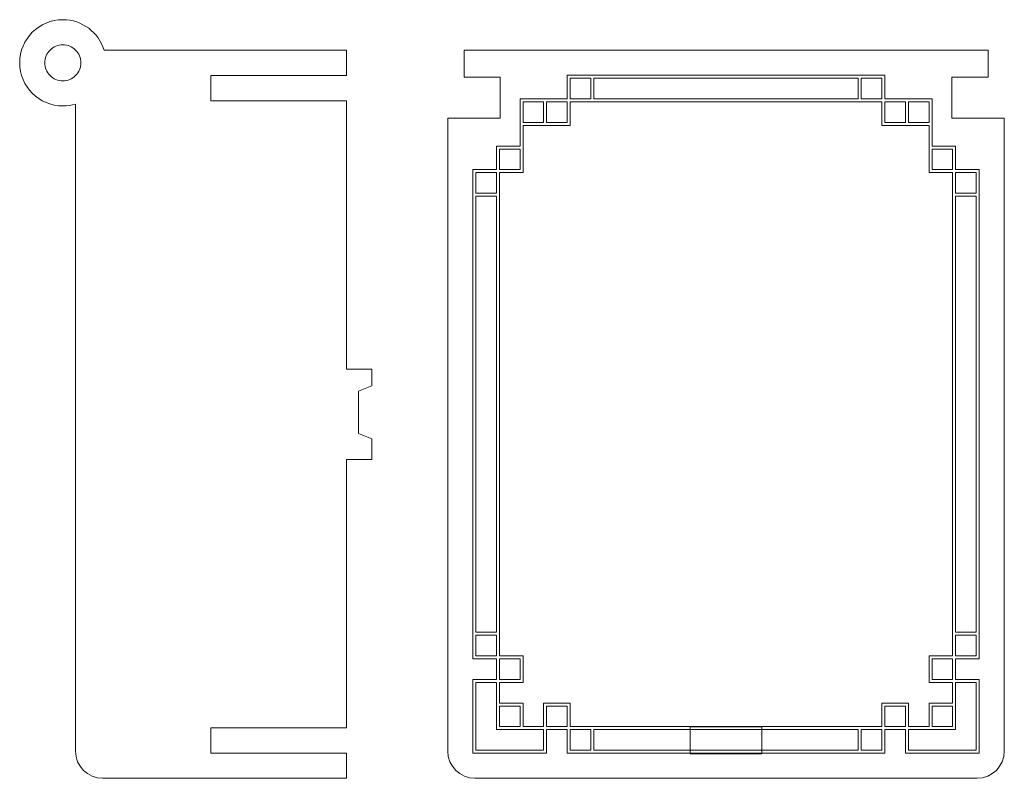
# Model space of a CAD drawing. Header units: millimetres. Extents: x -621 to 597, y -408 to 449.
# Tile 6 of 18: x -49 to 60, y -83 to 1. Entities that reach past the tile are written whole.
import ezdxf

# ---------------------------------------------------------------- set-up
doc = ezdxf.new("R2010")
doc.units = ezdxf.units.MM
doc.header["$MEASUREMENT"] = 0
doc.layers.add('Layer 1', color=7, linetype='Continuous')

msp = doc.modelspace()

# ---------------------------------------------------------------- linework, layer by layer
at = {"layer": 'Layer 1', "color": 250, "lineweight": 20}
for points, knots in [([(-39.9031, -2.8145), (-39.9031, -2.8145), (-36.2927, -2.8145), (-36.2927, -2.8145), (-36.2927, -2.8145), (-36.2927, -2.8145), (-13.0672, -2.8145), (-13.0672, -2.8145), (-13.0672, -2.8145), (-13.0672, -2.8145), (-13.0672, -5.6145), (-13.0672, -5.6145), (-13.0672, -5.6145), (-13.0672, -5.6145), (-28.0672, -5.6145), (-28.0672, -5.6145), (-28.0672, -5.6145), (-28.0672, -5.6145), (-28.0672, -8.4145), (-28.0672, -8.4145), (-28.0672, -8.4145), (-28.0672, -8.4145), (-13.0672, -8.4145), (-13.0672, -8.4145), (-13.0672, -8.4145), (-13.0672, -8.4145), (-13.0672, -38.1144), (-13.0672, -38.1144), (-13.0672, -38.1144), (-13.0672, -38.1144), (-10.2672, -38.1144), (-10.2672, -38.1144), (-10.2672, -38.1144), (-10.2672, -38.1144), (-10.2672, -39.9545), (-10.2672, -39.9545), (-10.2672, -39.9545), (-10.2672, -39.9545), (-11.7231, -40.5587), (-11.7231, -40.5587), (-11.7231, -40.5587), (-11.7231, -40.5587), (-11.7231, -45.247), (-11.7231, -45.247), (-11.7231, -45.247), (-11.7231, -45.247), (-10.2672, -45.8512), (-10.2672, -45.8512), (-10.2672, -45.8512), (-10.2672, -45.8512), (-10.2672, -48.1144), (-10.2672, -48.1144), (-10.2672, -48.1144), (-10.2672, -48.1144), (-13.0672, -48.1144), (-13.0672, -48.1144), (-13.0672, -48.1144), (-13.0672, -48.1144), (-13.0672, -77.8145), (-13.0672, -77.8145), (-13.0672, -77.8145), (-13.0672, -77.8145), (-28.0672, -77.8145), (-28.0672, -77.8145), (-28.0672, -77.8145), (-28.0672, -77.8145), (-28.0672, -80.6145), (-28.0672, -80.6145), (-28.0672, -80.6145), (-28.0672, -80.6145), (-13.0672, -80.6145), (-13.0672, -80.6145), (-13.0672, -80.6145), (-13.0672, -80.6145), (-13.0672, -83.4145), (-13.0672, -83.4145), (-13.0672, -83.4145), (-13.0672, -83.4145), (-40.0672, -83.4145), (-40.0672, -83.4145), (-40.0672, -83.4145), (-41.717, -83.4145), (-43.0672, -82.0644), (-43.0672, -80.4145), (-43.0672, -80.4145), (-43.0672, -80.4145), (-43.0672, -15.82), (-43.0672, -15.82), (-43.0672, -15.82), (-43.0672, -15.82), (-43.0672, -12.9636), (-43.0672, -12.9636), (-43.0672, -12.9636), (-43.0672, -12.9636), (-43.0672, -8.7785), (-43.0672, -8.7785), (-43.0672, -8.7785), (-43.51, -8.9141), (-43.98, -8.9874), (-44.4672, -8.9873), (-44.4672, -8.9873), (-47.1032, -8.9873), (-49.2401, -6.8506), (-49.2401, -4.2145), (-49.2401, -4.2145), (-49.2401, -1.5784), (-47.1032, 0.5583), (-44.4672, 0.5584), (-44.4672, 0.5584), (-42.3183, 0.5584), (-40.5014, -0.8617), (-39.9031, -2.8145)], [0, 0, 0, 0, 0.03448276, 0.03448276, 0.03448276, 0.03448276, 0.06896552, 0.06896552, 0.06896552, 0.06896552, 0.10344828, 0.10344828, 0.10344828, 0.10344828, 0.13793103, 0.13793103, 0.13793103, 0.13793103, 0.17241379, 0.17241379, 0.17241379, 0.17241379, 0.20689655, 0.20689655, 0.20689655, 0.20689655, 0.24137931, 0.24137931, 0.24137931, 0.24137931, 0.27586207, 0.27586207, 0.27586207, 0.27586207, 0.31034483, 0.31034483, 0.31034483, 0.31034483, 0.34482759, 0.34482759, 0.34482759, 0.34482759, 0.37931034, 0.37931034, 0.37931034, 0.37931034, 0.4137931, 0.4137931, 0.4137931, 0.4137931, 0.44827586, 0.44827586, 0.44827586, 0.44827586, 0.48275862, 0.48275862, 0.48275862, 0.48275862, 0.51724138, 0.51724138, 0.51724138, 0.51724138, 0.55172414, 0.55172414, 0.55172414, 0.55172414, 0.5862069, 0.5862069, 0.5862069, 0.5862069, 0.62068966, 0.62068966, 0.62068966, 0.62068966, 0.65517241, 0.65517241, 0.65517241, 0.65517241, 0.68965517, 0.68965517, 0.68965517, 0.68965517, 0.72413793, 0.72413793, 0.72413793, 0.72413793, 0.75862069, 0.75862069, 0.75862069, 0.75862069, 0.79310345, 0.79310345, 0.79310345, 0.79310345, 0.82758621, 0.82758621, 0.82758621, 0.82758621, 0.86206897, 0.86206897, 0.86206897, 0.86206897, 0.89655172, 0.89655172, 0.89655172, 0.89655172, 0.93103448, 0.93103448, 0.93103448, 0.93103448, 1, 1, 1, 1]), ([(-44.4672, -6.2145), (-44.9976, -6.2145), (-45.5064, -6.0038), (-45.8814, -5.6286), (-45.8814, -5.6286), (-46.2565, -5.2536), (-46.4672, -4.7449), (-46.4672, -4.2145), (-46.4672, -4.2145), (-46.4672, -3.6842), (-46.2565, -3.1754), (-45.8814, -2.8002), (-45.8814, -2.8002), (-45.5064, -2.4254), (-44.9976, -2.2145), (-44.4672, -2.2145), (-44.4672, -2.2145), (-43.9368, -2.2146), (-43.4281, -2.4251), (-43.053, -2.8002), (-43.053, -2.8002), (-42.6779, -3.1755), (-42.4672, -3.6841), (-42.4672, -4.2145), (-42.4672, -4.2145), (-42.4672, -4.7449), (-42.6779, -5.2536), (-43.053, -5.6286), (-43.053, -5.6286), (-43.4281, -6.0038), (-43.9368, -6.2145), (-44.4672, -6.2145)], [0, 0, 0, 0, 0.11111111, 0.11111111, 0.11111111, 0.11111111, 0.22222222, 0.22222222, 0.22222222, 0.22222222, 0.33333333, 0.33333333, 0.33333333, 0.33333333, 0.44444444, 0.44444444, 0.44444444, 0.44444444, 0.55555556, 0.55555556, 0.55555556, 0.55555556, 0.66666667, 0.66666667, 0.66666667, 0.66666667, 0.77777778, 0.77777778, 0.77777778, 0.77777778, 1, 1, 1, 1]), ([(6.5981, -2.8145), (6.5981, -2.8145), (15.4132, -2.8145), (15.4132, -2.8145), (15.4132, -2.8145), (15.4132, -2.8145), (42.4627, -2.8145), (42.4627, -2.8145), (42.4627, -2.8145), (42.4627, -2.8145), (49.5489, -2.8145), (49.5489, -2.8145), (49.5489, -2.8145), (49.5489, -2.8145), (52.4785, -2.8145), (52.4785, -2.8145), (52.4785, -2.8145), (52.4785, -2.8145), (57.9379, -2.8145), (57.9379, -2.8145), (57.9379, -2.8145), (57.9379, -2.8145), (57.9379, -5.8145), (57.9379, -5.8145), (57.9379, -5.8145), (57.9379, -5.8145), (53.9379, -5.8145), (53.9379, -5.8145), (53.9379, -5.8145), (53.9379, -5.8145), (53.9379, -10.3531), (53.9379, -10.3531), (53.9379, -10.3531), (53.9379, -10.3531), (59.7379, -10.3531), (59.7379, -10.3531), (59.7379, -10.3531), (59.7379, -10.3531), (59.7379, -10.4979), (59.7379, -10.4979), (59.7379, -10.4979), (59.7379, -10.4979), (59.7379, -14.2769), (59.7379, -14.2769), (59.7379, -14.2769), (59.7379, -14.2769), (59.7379, -19.3068), (59.7379, -19.3068), (59.7379, -19.3068), (59.7379, -19.3068), (59.7379, -80.4145), (59.7379, -80.4145), (59.7379, -80.4145), (59.7379, -82.0644), (58.3878, -83.4145), (56.7379, -83.4145), (56.7379, -83.4145), (56.7379, -83.4145), (1.138, -83.4145), (1.138, -83.4145), (1.138, -83.4145), (-0.5119, -83.4145), (-1.862, -82.0644), (-1.862, -80.4145), (-1.862, -80.4145), (-1.862, -80.4145), (-1.862, -19.3068), (-1.862, -19.3068), (-1.862, -19.3068), (-1.862, -19.3068), (-1.862, -18.1813), (-1.862, -18.1813), (-1.862, -18.1813), (-1.862, -18.1813), (-1.862, -12.6012), (-1.862, -12.6012), (-1.862, -12.6012), (-1.862, -12.6012), (-1.862, -10.4979), (-1.862, -10.4979), (-1.862, -10.4979), (-1.862, -10.4979), (-1.862, -10.3531), (-1.862, -10.3531), (-1.862, -10.3531), (-1.862, -10.3531), (3.938, -10.3531), (3.938, -10.3531), (3.938, -10.3531), (3.938, -10.3531), (3.938, -5.8145), (3.938, -5.8145), (3.938, -5.8145), (3.938, -5.8145), (-0.062, -5.8145), (-0.062, -5.8145), (-0.062, -5.8145), (-0.062, -5.8145), (-0.062, -2.8145), (-0.062, -2.8145), (-0.062, -2.8145), (-0.062, -2.8145), (5.3974, -2.8145), (5.3974, -2.8145), (5.3974, -2.8145), (5.3974, -2.8145), (6.5981, -2.8145), (6.5981, -2.8145)], [0, 0, 0, 0, 0.03571429, 0.03571429, 0.03571429, 0.03571429, 0.07142857, 0.07142857, 0.07142857, 0.07142857, 0.10714286, 0.10714286, 0.10714286, 0.10714286, 0.14285714, 0.14285714, 0.14285714, 0.14285714, 0.17857143, 0.17857143, 0.17857143, 0.17857143, 0.21428571, 0.21428571, 0.21428571, 0.21428571, 0.25, 0.25, 0.25, 0.25, 0.28571429, 0.28571429, 0.28571429, 0.28571429, 0.32142857, 0.32142857, 0.32142857, 0.32142857, 0.35714286, 0.35714286, 0.35714286, 0.35714286, 0.39285714, 0.39285714, 0.39285714, 0.39285714, 0.42857143, 0.42857143, 0.42857143, 0.42857143, 0.46428571, 0.46428571, 0.46428571, 0.46428571, 0.5, 0.5, 0.5, 0.5, 0.53571429, 0.53571429, 0.53571429, 0.53571429, 0.57142857, 0.57142857, 0.57142857, 0.57142857, 0.60714286, 0.60714286, 0.60714286, 0.60714286, 0.64285714, 0.64285714, 0.64285714, 0.64285714, 0.67857143, 0.67857143, 0.67857143, 0.67857143, 0.71428571, 0.71428571, 0.71428571, 0.71428571, 0.75, 0.75, 0.75, 0.75, 0.78571429, 0.78571429, 0.78571429, 0.78571429, 0.82142857, 0.82142857, 0.82142857, 0.82142857, 0.85714286, 0.85714286, 0.85714286, 0.85714286, 0.89285714, 0.89285714, 0.89285714, 0.89285714, 0.92857143, 0.92857143, 0.92857143, 0.92857143, 1, 1, 1, 1])]:
    msp.add_open_spline(points, degree=3, knots=knots, dxfattribs=at)
at = {"layer": 'Layer 1', "color": 140, "lineweight": 9}
for points, knots in [([(11.3611, -5.5958), (11.3611, -5.5958), (11.3611, -8.2065), (11.3611, -8.2065), (11.3611, -8.2065), (11.3611, -8.2065), (6.1399, -8.2065), (6.1399, -8.2065), (6.1399, -8.2065), (6.1399, -8.2065), (6.1399, -10.5941), (6.1399, -10.5941), (6.1399, -10.5941), (6.1399, -10.5941), (6.1399, -10.8167), (6.1399, -10.8167), (6.1399, -10.8167), (6.1399, -10.8167), (6.1399, -11.1456), (6.1399, -11.1456), (6.1399, -11.1456), (6.1399, -11.1456), (6.1399, -13.4277), (6.1399, -13.4277), (6.1399, -13.4277), (6.1399, -13.4277), (3.8581, -13.4277), (3.8581, -13.4277), (3.8581, -13.4277), (3.8581, -13.4277), (3.5293, -13.4277), (3.5293, -13.4277), (3.5293, -13.4277), (3.5293, -13.4277), (3.5293, -16.0382), (3.5293, -16.0382), (3.5293, -16.0382), (3.5293, -16.0382), (0.9187, -16.0382), (0.9187, -16.0382), (0.9187, -16.0382), (0.9187, -16.0382), (0.9187, -70.1912), (0.9187, -70.1912), (0.9187, -70.1912), (0.9187, -70.1912), (3.5293, -70.1912), (3.5293, -70.1912), (3.5293, -70.1912), (3.5293, -70.1912), (3.5293, -72.4734), (3.5293, -72.4734), (3.5293, -72.4734), (3.5293, -72.4734), (0.9187, -72.4734), (0.9187, -72.4734), (0.9187, -72.4734), (0.9187, -72.4734), (0.9187, -80.6336), (0.9187, -80.6336), (0.9187, -80.6336), (0.9187, -80.6336), (9.079, -80.6336), (9.079, -80.6336), (9.079, -80.6336), (9.079, -80.6336), (9.079, -78.0231), (9.079, -78.0231), (9.079, -78.0231), (9.079, -78.0231), (11.3611, -78.0231), (11.3611, -78.0231), (11.3611, -78.0231), (11.3611, -78.0231), (11.3611, -80.6336), (11.3611, -80.6336), (11.3611, -80.6336), (11.3611, -80.6336), (46.5147, -80.6336), (46.5147, -80.6336), (46.5147, -80.6336), (46.5147, -80.6336), (46.5147, -78.0231), (46.5147, -78.0231), (46.5147, -78.0231), (46.5147, -78.0231), (48.7969, -78.0231), (48.7969, -78.0231), (48.7969, -78.0231), (48.7969, -78.0231), (48.7969, -80.6336), (48.7969, -80.6336), (48.7969, -80.6336), (48.7969, -80.6336), (56.9571, -80.6336), (56.9571, -80.6336), (56.9571, -80.6336), (56.9571, -80.6336), (56.9571, -72.4734), (56.9571, -72.4734), (56.9571, -72.4734), (56.9571, -72.4734), (54.3465, -72.4734), (54.3465, -72.4734), (54.3465, -72.4734), (54.3465, -72.4734), (54.3465, -70.1912), (54.3465, -70.1912), (54.3465, -70.1912), (54.3465, -70.1912), (56.9571, -70.1912), (56.9571, -70.1912), (56.9571, -70.1912), (56.9571, -70.1912), (56.9571, -16.0382), (56.9571, -16.0382), (56.9571, -16.0382), (56.9571, -16.0382), (54.3465, -16.0382), (54.3465, -16.0382), (54.3465, -16.0382), (54.3465, -16.0382), (54.3465, -13.4277), (54.3465, -13.4277), (54.3465, -13.4277), (54.3465, -13.4277), (54.0177, -13.4277), (54.0177, -13.4277), (54.0177, -13.4277), (54.0177, -13.4277), (51.7359, -13.4277), (51.7359, -13.4277), (51.7359, -13.4277), (51.7359, -13.4277), (51.7359, -11.1456), (51.7359, -11.1456), (51.7359, -11.1456), (51.7359, -11.1456), (51.7359, -10.8167), (51.7359, -10.8167), (51.7359, -10.8167), (51.7359, -10.8167), (51.7359, -10.5941), (51.7359, -10.5941), (51.7359, -10.5941), (51.7359, -10.5941), (51.7359, -8.2065), (51.7359, -8.2065), (51.7359, -8.2065), (51.7359, -8.2065), (46.5147, -8.2065), (46.5147, -8.2065), (46.5147, -8.2065), (46.5147, -8.2065), (46.5147, -5.5958), (46.5147, -5.5958), (46.5147, -5.5958), (46.5147, -5.5958), (11.3611, -5.5958), (11.3611, -5.5958)], [0, 0, 0, 0, 0.02439024, 0.02439024, 0.02439024, 0.02439024, 0.04878049, 0.04878049, 0.04878049, 0.04878049, 0.07317073, 0.07317073, 0.07317073, 0.07317073, 0.09756098, 0.09756098, 0.09756098, 0.09756098, 0.12195122, 0.12195122, 0.12195122, 0.12195122, 0.14634146, 0.14634146, 0.14634146, 0.14634146, 0.17073171, 0.17073171, 0.17073171, 0.17073171, 0.19512195, 0.19512195, 0.19512195, 0.19512195, 0.2195122, 0.2195122, 0.2195122, 0.2195122, 0.24390244, 0.24390244, 0.24390244, 0.24390244, 0.26829268, 0.26829268, 0.26829268, 0.26829268, 0.29268293, 0.29268293, 0.29268293, 0.29268293, 0.31707317, 0.31707317, 0.31707317, 0.31707317, 0.34146341, 0.34146341, 0.34146341, 0.34146341, 0.36585366, 0.36585366, 0.36585366, 0.36585366, 0.3902439, 0.3902439, 0.3902439, 0.3902439, 0.41463415, 0.41463415, 0.41463415, 0.41463415, 0.43902439, 0.43902439, 0.43902439, 0.43902439, 0.46341463, 0.46341463, 0.46341463, 0.46341463, 0.48780488, 0.48780488, 0.48780488, 0.48780488, 0.51219512, 0.51219512, 0.51219512, 0.51219512, 0.53658537, 0.53658537, 0.53658537, 0.53658537, 0.56097561, 0.56097561, 0.56097561, 0.56097561, 0.58536585, 0.58536585, 0.58536585, 0.58536585, 0.6097561, 0.6097561, 0.6097561, 0.6097561, 0.63414634, 0.63414634, 0.63414634, 0.63414634, 0.65853659, 0.65853659, 0.65853659, 0.65853659, 0.68292683, 0.68292683, 0.68292683, 0.68292683, 0.70731707, 0.70731707, 0.70731707, 0.70731707, 0.73170732, 0.73170732, 0.73170732, 0.73170732, 0.75609756, 0.75609756, 0.75609756, 0.75609756, 0.7804878, 0.7804878, 0.7804878, 0.7804878, 0.80487805, 0.80487805, 0.80487805, 0.80487805, 0.82926829, 0.82926829, 0.82926829, 0.82926829, 0.85365854, 0.85365854, 0.85365854, 0.85365854, 0.87804878, 0.87804878, 0.87804878, 0.87804878, 0.90243902, 0.90243902, 0.90243902, 0.90243902, 0.92682927, 0.92682927, 0.92682927, 0.92682927, 0.95121951, 0.95121951, 0.95121951, 0.95121951, 1, 1, 1, 1]), ([(11.6895, -5.924), (11.6895, -5.924), (13.9718, -5.924), (13.9718, -5.924), (13.9718, -5.924), (13.9718, -5.924), (13.9718, -8.2065), (13.9718, -8.2065), (13.9718, -8.2065), (13.9718, -8.2065), (11.6895, -8.2065), (11.6895, -8.2065), (11.6895, -8.2065), (11.6895, -8.2065), (11.6895, -5.924), (11.6895, -5.924)], [0, 0, 0, 0, 0.2, 0.2, 0.2, 0.2, 0.4, 0.4, 0.4, 0.4, 0.6, 0.6, 0.6, 0.6, 1, 1, 1, 1]), ([(43.5757, -8.2065), (43.5757, -8.2065), (14.3001, -8.2065), (14.3001, -8.2065), (14.3001, -8.2065), (14.3001, -8.2065), (14.3001, -5.924), (14.3001, -5.924), (14.3001, -5.924), (14.3001, -5.924), (43.5757, -5.924), (43.5757, -5.924), (43.5757, -5.924), (43.5757, -5.924), (43.5757, -8.2065), (43.5757, -8.2065)], [0, 0, 0, 0, 0.2, 0.2, 0.2, 0.2, 0.4, 0.4, 0.4, 0.4, 0.6, 0.6, 0.6, 0.6, 1, 1, 1, 1]), ([(46.1863, -5.924), (46.1863, -5.924), (46.1863, -8.2065), (46.1863, -8.2065), (46.1863, -8.2065), (46.1863, -8.2065), (43.904, -8.2065), (43.904, -8.2065), (43.904, -8.2065), (43.904, -8.2065), (43.904, -5.924), (43.904, -5.924), (43.904, -5.924), (43.904, -5.924), (46.1863, -5.924), (46.1863, -5.924)], [0, 0, 0, 0, 0.2, 0.2, 0.2, 0.2, 0.4, 0.4, 0.4, 0.4, 0.6, 0.6, 0.6, 0.6, 1, 1, 1, 1]), ([(51.4075, -69.8628), (51.4075, -69.8628), (51.4075, -72.8018), (51.4075, -72.8018), (51.4075, -72.8018), (51.4075, -72.8018), (54.0177, -72.8018), (54.0177, -72.8018), (54.0177, -72.8018), (54.0177, -72.8018), (54.0177, -75.084), (54.0177, -75.084), (54.0177, -75.084), (54.0177, -75.084), (51.4075, -75.084), (51.4075, -75.084), (51.4075, -75.084), (51.4075, -75.084), (51.4075, -77.6947), (51.4075, -77.6947), (51.4075, -77.6947), (51.4075, -77.6947), (49.1252, -77.6947), (49.1252, -77.6947), (49.1252, -77.6947), (49.1252, -77.6947), (49.1252, -75.084), (49.1252, -75.084), (49.1252, -75.084), (49.1252, -75.084), (46.1863, -75.084), (46.1863, -75.084), (46.1863, -75.084), (46.1863, -75.084), (46.1863, -77.6947), (46.1863, -77.6947), (46.1863, -77.6947), (46.1863, -77.6947), (11.6895, -77.6947), (11.6895, -77.6947), (11.6895, -77.6947), (11.6895, -77.6947), (11.6895, -75.084), (11.6895, -75.084), (11.6895, -75.084), (11.6895, -75.084), (8.7506, -75.084), (8.7506, -75.084), (8.7506, -75.084), (8.7506, -75.084), (8.7506, -77.6947), (8.7506, -77.6947), (8.7506, -77.6947), (8.7506, -77.6947), (6.4683, -77.6947), (6.4683, -77.6947), (6.4683, -77.6947), (6.4683, -77.6947), (6.4683, -75.084), (6.4683, -75.084), (6.4683, -75.084), (6.4683, -75.084), (3.8581, -75.084), (3.8581, -75.084), (3.8581, -75.084), (3.8581, -75.084), (3.8581, -72.8018), (3.8581, -72.8018), (3.8581, -72.8018), (3.8581, -72.8018), (6.4683, -72.8018), (6.4683, -72.8018), (6.4683, -72.8018), (6.4683, -72.8018), (6.4683, -69.8628), (6.4683, -69.8628), (6.4683, -69.8628), (6.4683, -69.8628), (3.8581, -69.8628), (3.8581, -69.8628), (3.8581, -69.8628), (3.8581, -69.8628), (3.8581, -16.3666), (3.8581, -16.3666), (3.8581, -16.3666), (3.8581, -16.3666), (6.4683, -16.3666), (6.4683, -16.3666), (6.4683, -16.3666), (6.4683, -16.3666), (6.4683, -11.1456), (6.4683, -11.1456), (6.4683, -11.1456), (6.4683, -11.1456), (11.6895, -11.1456), (11.6895, -11.1456), (11.6895, -11.1456), (11.6895, -11.1456), (11.6895, -8.5351), (11.6895, -8.5351), (11.6895, -8.5351), (11.6895, -8.5351), (46.1863, -8.5351), (46.1863, -8.5351), (46.1863, -8.5351), (46.1863, -8.5351), (46.1863, -11.1456), (46.1863, -11.1456), (46.1863, -11.1456), (46.1863, -11.1456), (51.4075, -11.1456), (51.4075, -11.1456), (51.4075, -11.1456), (51.4075, -11.1456), (51.4075, -16.3666), (51.4075, -16.3666), (51.4075, -16.3666), (51.4075, -16.3666), (54.0177, -16.3666), (54.0177, -16.3666), (54.0177, -16.3666), (54.0177, -16.3666), (54.0177, -69.8628), (54.0177, -69.8628), (54.0177, -69.8628), (54.0177, -69.8628), (51.4075, -69.8628), (51.4075, -69.8628)], [0, 0, 0, 0, 0.03030303, 0.03030303, 0.03030303, 0.03030303, 0.06060606, 0.06060606, 0.06060606, 0.06060606, 0.09090909, 0.09090909, 0.09090909, 0.09090909, 0.12121212, 0.12121212, 0.12121212, 0.12121212, 0.15151515, 0.15151515, 0.15151515, 0.15151515, 0.18181818, 0.18181818, 0.18181818, 0.18181818, 0.21212121, 0.21212121, 0.21212121, 0.21212121, 0.24242424, 0.24242424, 0.24242424, 0.24242424, 0.27272727, 0.27272727, 0.27272727, 0.27272727, 0.3030303, 0.3030303, 0.3030303, 0.3030303, 0.33333333, 0.33333333, 0.33333333, 0.33333333, 0.36363636, 0.36363636, 0.36363636, 0.36363636, 0.39393939, 0.39393939, 0.39393939, 0.39393939, 0.42424242, 0.42424242, 0.42424242, 0.42424242, 0.45454545, 0.45454545, 0.45454545, 0.45454545, 0.48484848, 0.48484848, 0.48484848, 0.48484848, 0.51515152, 0.51515152, 0.51515152, 0.51515152, 0.54545455, 0.54545455, 0.54545455, 0.54545455, 0.57575758, 0.57575758, 0.57575758, 0.57575758, 0.60606061, 0.60606061, 0.60606061, 0.60606061, 0.63636364, 0.63636364, 0.63636364, 0.63636364, 0.66666667, 0.66666667, 0.66666667, 0.66666667, 0.6969697, 0.6969697, 0.6969697, 0.6969697, 0.72727273, 0.72727273, 0.72727273, 0.72727273, 0.75757576, 0.75757576, 0.75757576, 0.75757576, 0.78787879, 0.78787879, 0.78787879, 0.78787879, 0.81818182, 0.81818182, 0.81818182, 0.81818182, 0.84848485, 0.84848485, 0.84848485, 0.84848485, 0.87878788, 0.87878788, 0.87878788, 0.87878788, 0.90909091, 0.90909091, 0.90909091, 0.90909091, 0.93939394, 0.93939394, 0.93939394, 0.93939394, 1, 1, 1, 1]), ([(8.7506, -10.8167), (8.7506, -10.8167), (6.4683, -10.8167), (6.4683, -10.8167), (6.4683, -10.8167), (6.4683, -10.8167), (6.4683, -8.5351), (6.4683, -8.5351), (6.4683, -8.5351), (6.4683, -8.5351), (8.7506, -8.5351), (8.7506, -8.5351), (8.7506, -8.5351), (8.7506, -8.5351), (8.7506, -10.8167), (8.7506, -10.8167)], [0, 0, 0, 0, 0.2, 0.2, 0.2, 0.2, 0.4, 0.4, 0.4, 0.4, 0.6, 0.6, 0.6, 0.6, 1, 1, 1, 1]), ([(11.3611, -10.8167), (11.3611, -10.8167), (9.079, -10.8167), (9.079, -10.8167), (9.079, -10.8167), (9.079, -10.8167), (9.079, -8.5351), (9.079, -8.5351), (9.079, -8.5351), (9.079, -8.5351), (11.3611, -8.5351), (11.3611, -8.5351), (11.3611, -8.5351), (11.3611, -8.5351), (11.3611, -10.8167), (11.3611, -10.8167)], [0, 0, 0, 0, 0.2, 0.2, 0.2, 0.2, 0.4, 0.4, 0.4, 0.4, 0.6, 0.6, 0.6, 0.6, 1, 1, 1, 1]), ([(46.5147, -10.8167), (46.5147, -10.8167), (46.5147, -8.5351), (46.5147, -8.5351), (46.5147, -8.5351), (46.5147, -8.5351), (48.7968, -8.5351), (48.7968, -8.5351), (48.7968, -8.5351), (48.7968, -8.5351), (48.7968, -10.8167), (48.7968, -10.8167), (48.7968, -10.8167), (48.7968, -10.8167), (46.5147, -10.8167), (46.5147, -10.8167)], [0, 0, 0, 0, 0.2, 0.2, 0.2, 0.2, 0.4, 0.4, 0.4, 0.4, 0.6, 0.6, 0.6, 0.6, 1, 1, 1, 1]), ([(49.1252, -10.8167), (49.1252, -10.8167), (49.1252, -8.5351), (49.1252, -8.5351), (49.1252, -8.5351), (49.1252, -8.5351), (51.4075, -8.5351), (51.4075, -8.5351), (51.4075, -8.5351), (51.4075, -8.5351), (51.4075, -10.8167), (51.4075, -10.8167), (51.4075, -10.8167), (51.4075, -10.8167), (49.1252, -10.8167), (49.1252, -10.8167)], [0, 0, 0, 0, 0.2, 0.2, 0.2, 0.2, 0.4, 0.4, 0.4, 0.4, 0.6, 0.6, 0.6, 0.6, 1, 1, 1, 1]), ([(3.8581, -13.756), (3.8581, -13.756), (6.1399, -13.756), (6.1399, -13.756), (6.1399, -13.756), (6.1399, -13.756), (6.1399, -16.0382), (6.1399, -16.0382), (6.1399, -16.0382), (6.1399, -16.0382), (3.8581, -16.0382), (3.8581, -16.0382), (3.8581, -16.0382), (3.8581, -16.0382), (3.8581, -13.756), (3.8581, -13.756)], [0, 0, 0, 0, 0.2, 0.2, 0.2, 0.2, 0.4, 0.4, 0.4, 0.4, 0.6, 0.6, 0.6, 0.6, 1, 1, 1, 1]), ([(54.0177, -13.756), (54.0177, -13.756), (54.0177, -16.0382), (54.0177, -16.0382), (54.0177, -16.0382), (54.0177, -16.0382), (51.7359, -16.0382), (51.7359, -16.0382), (51.7359, -16.0382), (51.7359, -16.0382), (51.7359, -13.756), (51.7359, -13.756), (51.7359, -13.756), (51.7359, -13.756), (54.0177, -13.756), (54.0177, -13.756)], [0, 0, 0, 0, 0.2, 0.2, 0.2, 0.2, 0.4, 0.4, 0.4, 0.4, 0.6, 0.6, 0.6, 0.6, 1, 1, 1, 1]), ([(1.2469, -16.3666), (1.2469, -16.3666), (3.5293, -16.3666), (3.5293, -16.3666), (3.5293, -16.3666), (3.5293, -16.3666), (3.5293, -18.6489), (3.5293, -18.6489), (3.5293, -18.6489), (3.5293, -18.6489), (1.2469, -18.6489), (1.2469, -18.6489), (1.2469, -18.6489), (1.2469, -18.6489), (1.2469, -16.3666), (1.2469, -16.3666)], [0, 0, 0, 0, 0.2, 0.2, 0.2, 0.2, 0.4, 0.4, 0.4, 0.4, 0.6, 0.6, 0.6, 0.6, 1, 1, 1, 1]), ([(56.6289, -16.3666), (56.6289, -16.3666), (56.6289, -18.6489), (56.6289, -18.6489), (56.6289, -18.6489), (56.6289, -18.6489), (54.3465, -18.6489), (54.3465, -18.6489), (54.3465, -18.6489), (54.3465, -18.6489), (54.3465, -16.3666), (54.3465, -16.3666), (54.3465, -16.3666), (54.3465, -16.3666), (56.6289, -16.3666), (56.6289, -16.3666)], [0, 0, 0, 0, 0.2, 0.2, 0.2, 0.2, 0.4, 0.4, 0.4, 0.4, 0.6, 0.6, 0.6, 0.6, 1, 1, 1, 1]), ([(1.2469, -67.2523), (1.2469, -67.2523), (1.2469, -18.9773), (1.2469, -18.9773), (1.2469, -18.9773), (1.2469, -18.9773), (3.5293, -18.9773), (3.5293, -18.9773), (3.5293, -18.9773), (3.5293, -18.9773), (3.5293, -67.2523), (3.5293, -67.2523), (3.5293, -67.2523), (3.5293, -67.2523), (1.2469, -67.2523), (1.2469, -67.2523)], [0, 0, 0, 0, 0.2, 0.2, 0.2, 0.2, 0.4, 0.4, 0.4, 0.4, 0.6, 0.6, 0.6, 0.6, 1, 1, 1, 1]), ([(56.6289, -18.9773), (56.6289, -18.9773), (56.6289, -67.2523), (56.6289, -67.2523), (56.6289, -67.2523), (56.6289, -67.2523), (54.3465, -67.2523), (54.3465, -67.2523), (54.3465, -67.2523), (54.3465, -67.2523), (54.3465, -18.9773), (54.3465, -18.9773), (54.3465, -18.9773), (54.3465, -18.9773), (56.6289, -18.9773), (56.6289, -18.9773)], [0, 0, 0, 0, 0.2, 0.2, 0.2, 0.2, 0.4, 0.4, 0.4, 0.4, 0.6, 0.6, 0.6, 0.6, 1, 1, 1, 1]), ([(1.2469, -67.5807), (1.2469, -67.5807), (3.5293, -67.5807), (3.5293, -67.5807), (3.5293, -67.5807), (3.5293, -67.5807), (3.5293, -69.8628), (3.5293, -69.8628), (3.5293, -69.8628), (3.5293, -69.8628), (1.2469, -69.8628), (1.2469, -69.8628), (1.2469, -69.8628), (1.2469, -69.8628), (1.2469, -67.5807), (1.2469, -67.5807)], [0, 0, 0, 0, 0.2, 0.2, 0.2, 0.2, 0.4, 0.4, 0.4, 0.4, 0.6, 0.6, 0.6, 0.6, 1, 1, 1, 1]), ([(56.6289, -69.8628), (56.6289, -69.8628), (54.3465, -69.8628), (54.3465, -69.8628), (54.3465, -69.8628), (54.3465, -69.8628), (54.3465, -67.5807), (54.3465, -67.5807), (54.3465, -67.5807), (54.3465, -67.5807), (56.6289, -67.5807), (56.6289, -67.5807), (56.6289, -67.5807), (56.6289, -67.5807), (56.6289, -69.8628), (56.6289, -69.8628)], [0, 0, 0, 0, 0.2, 0.2, 0.2, 0.2, 0.4, 0.4, 0.4, 0.4, 0.6, 0.6, 0.6, 0.6, 1, 1, 1, 1]), ([(3.8581, -70.1912), (3.8581, -70.1912), (6.1399, -70.1912), (6.1399, -70.1912), (6.1399, -70.1912), (6.1399, -70.1912), (6.1399, -72.4734), (6.1399, -72.4734), (6.1399, -72.4734), (6.1399, -72.4734), (3.8581, -72.4734), (3.8581, -72.4734), (3.8581, -72.4734), (3.8581, -72.4734), (3.8581, -70.1912), (3.8581, -70.1912)], [0, 0, 0, 0, 0.2, 0.2, 0.2, 0.2, 0.4, 0.4, 0.4, 0.4, 0.6, 0.6, 0.6, 0.6, 1, 1, 1, 1]), ([(54.0177, -72.4734), (54.0177, -72.4734), (51.7359, -72.4734), (51.7359, -72.4734), (51.7359, -72.4734), (51.7359, -72.4734), (51.7359, -70.1912), (51.7359, -70.1912), (51.7359, -70.1912), (51.7359, -70.1912), (54.0177, -70.1912), (54.0177, -70.1912), (54.0177, -70.1912), (54.0177, -70.1912), (54.0177, -72.4734), (54.0177, -72.4734)], [0, 0, 0, 0, 0.2, 0.2, 0.2, 0.2, 0.4, 0.4, 0.4, 0.4, 0.6, 0.6, 0.6, 0.6, 1, 1, 1, 1]), ([(3.5293, -78.0231), (3.5293, -78.0231), (8.7506, -78.0231), (8.7506, -78.0231), (8.7506, -78.0231), (8.7506, -78.0231), (8.7506, -80.3055), (8.7506, -80.3055), (8.7506, -80.3055), (8.7506, -80.3055), (1.2469, -80.3055), (1.2469, -80.3055), (1.2469, -80.3055), (1.2469, -80.3055), (1.2469, -72.8018), (1.2469, -72.8018), (1.2469, -72.8018), (1.2469, -72.8018), (3.5293, -72.8018), (3.5293, -72.8018), (3.5293, -72.8018), (3.5293, -72.8018), (3.5293, -78.0231), (3.5293, -78.0231)], [0, 0, 0, 0, 0.14285714, 0.14285714, 0.14285714, 0.14285714, 0.28571429, 0.28571429, 0.28571429, 0.28571429, 0.42857143, 0.42857143, 0.42857143, 0.42857143, 0.57142857, 0.57142857, 0.57142857, 0.57142857, 0.71428571, 0.71428571, 0.71428571, 0.71428571, 1, 1, 1, 1]), ([(54.3465, -78.0231), (54.3465, -78.0231), (54.3465, -72.8018), (54.3465, -72.8018), (54.3465, -72.8018), (54.3465, -72.8018), (56.6289, -72.8018), (56.6289, -72.8018), (56.6289, -72.8018), (56.6289, -72.8018), (56.6289, -80.3055), (56.6289, -80.3055), (56.6289, -80.3055), (56.6289, -80.3055), (49.1252, -80.3055), (49.1252, -80.3055), (49.1252, -80.3055), (49.1252, -80.3055), (49.1252, -78.0231), (49.1252, -78.0231), (49.1252, -78.0231), (49.1252, -78.0231), (54.3465, -78.0231), (54.3465, -78.0231)], [0, 0, 0, 0, 0.14285714, 0.14285714, 0.14285714, 0.14285714, 0.28571429, 0.28571429, 0.28571429, 0.28571429, 0.42857143, 0.42857143, 0.42857143, 0.42857143, 0.57142857, 0.57142857, 0.57142857, 0.57142857, 0.71428571, 0.71428571, 0.71428571, 0.71428571, 1, 1, 1, 1]), ([(3.8581, -75.4125), (3.8581, -75.4125), (6.1399, -75.4125), (6.1399, -75.4125), (6.1399, -75.4125), (6.1399, -75.4125), (6.1399, -77.6947), (6.1399, -77.6947), (6.1399, -77.6947), (6.1399, -77.6947), (3.8581, -77.6947), (3.8581, -77.6947), (3.8581, -77.6947), (3.8581, -77.6947), (3.8581, -75.4125), (3.8581, -75.4125)], [0, 0, 0, 0, 0.2, 0.2, 0.2, 0.2, 0.4, 0.4, 0.4, 0.4, 0.6, 0.6, 0.6, 0.6, 1, 1, 1, 1]), ([(9.079, -75.4125), (9.079, -75.4125), (11.3611, -75.4125), (11.3611, -75.4125), (11.3611, -75.4125), (11.3611, -75.4125), (11.3611, -77.6947), (11.3611, -77.6947), (11.3611, -77.6947), (11.3611, -77.6947), (9.079, -77.6947), (9.079, -77.6947), (9.079, -77.6947), (9.079, -77.6947), (9.079, -75.4125), (9.079, -75.4125)], [0, 0, 0, 0, 0.2, 0.2, 0.2, 0.2, 0.4, 0.4, 0.4, 0.4, 0.6, 0.6, 0.6, 0.6, 1, 1, 1, 1]), ([(46.5147, -75.4125), (46.5147, -75.4125), (48.7969, -75.4125), (48.7969, -75.4125), (48.7969, -75.4125), (48.7969, -75.4125), (48.7969, -77.6947), (48.7969, -77.6947), (48.7969, -77.6947), (48.7969, -77.6947), (46.5147, -77.6947), (46.5147, -77.6947), (46.5147, -77.6947), (46.5147, -77.6947), (46.5147, -75.4125), (46.5147, -75.4125)], [0, 0, 0, 0, 0.2, 0.2, 0.2, 0.2, 0.4, 0.4, 0.4, 0.4, 0.6, 0.6, 0.6, 0.6, 1, 1, 1, 1]), ([(54.0177, -75.4125), (54.0177, -75.4125), (54.0177, -77.6947), (54.0177, -77.6947), (54.0177, -77.6947), (54.0177, -77.6947), (51.7359, -77.6947), (51.7359, -77.6947), (51.7359, -77.6947), (51.7359, -77.6947), (51.7359, -75.4125), (51.7359, -75.4125), (51.7359, -75.4125), (51.7359, -75.4125), (54.0177, -75.4125), (54.0177, -75.4125)], [0, 0, 0, 0, 0.2, 0.2, 0.2, 0.2, 0.4, 0.4, 0.4, 0.4, 0.6, 0.6, 0.6, 0.6, 1, 1, 1, 1]), ([(11.6895, -80.3055), (11.6895, -80.3055), (11.6895, -78.0231), (11.6895, -78.0231), (11.6895, -78.0231), (11.6895, -78.0231), (13.9718, -78.0231), (13.9718, -78.0231), (13.9718, -78.0231), (13.9718, -78.0231), (13.9718, -80.3055), (13.9718, -80.3055), (13.9718, -80.3055), (13.9718, -80.3055), (11.6895, -80.3055), (11.6895, -80.3055)], [0, 0, 0, 0, 0.2, 0.2, 0.2, 0.2, 0.4, 0.4, 0.4, 0.4, 0.6, 0.6, 0.6, 0.6, 1, 1, 1, 1]), ([(43.5757, -80.3055), (43.5757, -80.3055), (14.3001, -80.3055), (14.3001, -80.3055), (14.3001, -80.3055), (14.3001, -80.3055), (14.3001, -78.0231), (14.3001, -78.0231), (14.3001, -78.0231), (14.3001, -78.0231), (43.5757, -78.0231), (43.5757, -78.0231), (43.5757, -78.0231), (43.5757, -78.0231), (43.5757, -80.3055), (43.5757, -80.3055)], [0, 0, 0, 0, 0.2, 0.2, 0.2, 0.2, 0.4, 0.4, 0.4, 0.4, 0.6, 0.6, 0.6, 0.6, 1, 1, 1, 1]), ([(46.1863, -80.3055), (46.1863, -80.3055), (43.9041, -80.3055), (43.9041, -80.3055), (43.9041, -80.3055), (43.9041, -80.3055), (43.9041, -78.0231), (43.9041, -78.0231), (43.9041, -78.0231), (43.9041, -78.0231), (46.1863, -78.0231), (46.1863, -78.0231), (46.1863, -78.0231), (46.1863, -78.0231), (46.1863, -80.3055), (46.1863, -80.3055)], [0, 0, 0, 0, 0.2, 0.2, 0.2, 0.2, 0.4, 0.4, 0.4, 0.4, 0.6, 0.6, 0.6, 0.6, 1, 1, 1, 1])]:
    msp.add_open_spline(points, degree=3, knots=knots, dxfattribs=at)
at = {"layer": 'Layer 1', "color": 250, "lineweight": 9}
msp.add_open_spline([(24.9698, -77.7144), (24.9698, -77.7144), (32.906, -77.7144), (32.906, -77.7144), (32.906, -77.7144), (32.906, -77.7144), (32.906, -80.7145), (32.906, -80.7145), (32.906, -80.7145), (32.906, -80.7145), (24.9698, -80.7145), (24.9698, -80.7145), (24.9698, -80.7145), (24.9698, -80.7145), (24.9698, -77.7144), (24.9698, -77.7144)], degree=3, knots=[0, 0, 0, 0, 0.2, 0.2, 0.2, 0.2, 0.4, 0.4, 0.4, 0.4, 0.6, 0.6, 0.6, 0.6, 1, 1, 1, 1], dxfattribs=at)

doc.saveas('drawing.dxf')
